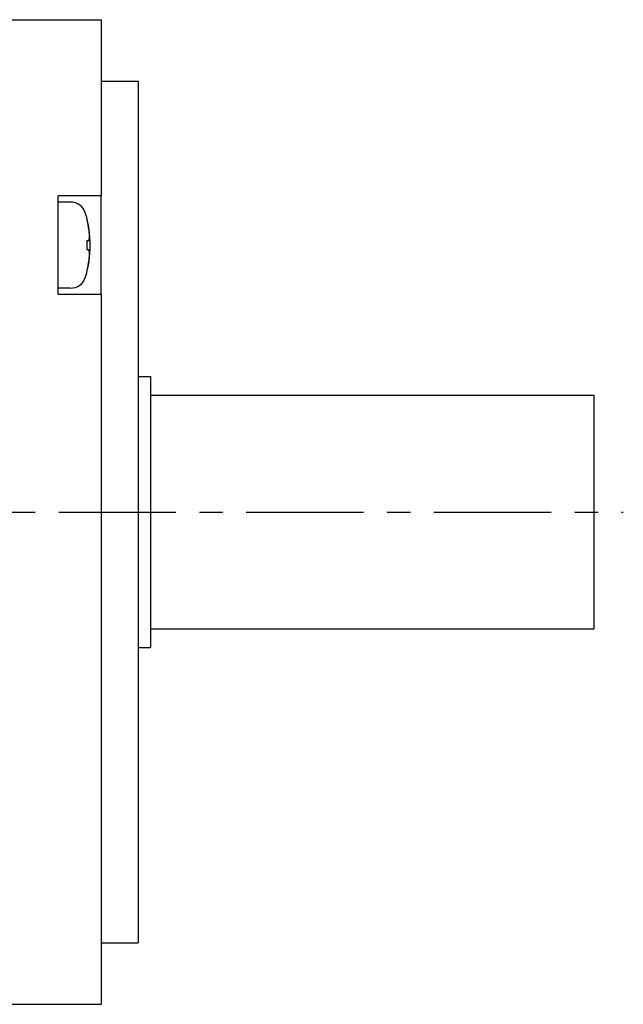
# Model space of a CAD drawing. Header units: millimetres. Extents: x 67 to 549, y 276 to 388.
# Tile 4 of 5: x 331 to 380, y 296 to 376. Entities that reach past the tile are written whole.
import ezdxf

# ---------------------------------------------------------------- set-up
doc = ezdxf.new("R2010")
doc.units = ezdxf.units.MM
doc.linetypes.add('CENTER', pattern=[50.8, 31.75, -6.35, 6.35, -6.35])
doc.layers.add('CTR', color=2, linetype='CENTER')

msp = doc.modelspace()

# ---------------------------------------------------------------- linework, layer by layer
for p, q in [((277.1, 376), (337.9, 376)), ((337.9, 376), (337.9, 361.684)), ((337.9, 371), (340.9, 371)), ((340.9, 371), (340.9, 301)), ((334.4, 353.684), (334.4, 361.684)), ((337.9, 361.684), (334.4, 361.684)), ((337.9, 353.684), (337.9, 361.684)), ((335.379, 361.184), (334.4, 361.184)), ((336.763, 359.7), (336.763, 359.734)), ((336.763, 357.314), (336.763, 358.054)), ((336.763, 358.054), (336.901, 358.054)), ((336.901, 357.314), (336.763, 357.314)), ((336.763, 355.634), (336.763, 355.667)), ((335.379, 354.184), (334.4, 354.184)), ((337.9, 353.684), (334.4, 353.684)), ((337.9, 353.684), (337.9, 296)), ((340.9, 347), (341.9, 347)), ((341.9, 347), (341.9, 325)), ((341.9, 345.5), (377.9, 345.5)), ((377.9, 345.5), (377.9, 326.5)), ((341.9, 326.5), (377.9, 326.5)), ((340.9, 325), (341.9, 325)), ((337.9, 301), (340.9, 301)), ((262.6, 296), (337.9, 296))]:
    msp.add_line(p, q)
for centre, radius, start, end in [((335.379, 359.884), 1.3, 16.60155, 90), ((328, 357.684), 9, 343.39845, 16.60155), ((328, 357.684), 8.992, 8.16061, 12.9574), ((328, 357.684), 8.992, 347.0426, 351.83939), ((335.379, 355.484), 1.3, 270, 343.39845)]:
    msp.add_arc(centre, radius, start, end)
for points, knots in [([(336.945, 358.385), (336.945, 358.395), (336.944, 358.41), (336.943, 358.431), (336.943, 358.443), (336.942, 358.454), (336.942, 358.46), (336.942, 358.464), (336.942, 358.467), (336.942, 358.471), (336.942, 358.475), (336.941, 358.485), (336.94, 358.5), (336.939, 358.52), (336.938, 358.541), (336.937, 358.556), (336.937, 358.566), (336.936, 358.57), (336.936, 358.574), (336.936, 358.576), (336.936, 358.581), (336.935, 358.587), (336.935, 358.597), (336.934, 358.61), (336.933, 358.623), (336.932, 358.633), (336.932, 358.64), (336.931, 358.647), (336.931, 358.651), (336.931, 358.654), (336.931, 358.655), (336.931, 358.658), (336.93, 358.661), (336.93, 358.667), (336.929, 358.676), (336.928, 358.686), (336.927, 358.699), (336.926, 358.716), (336.924, 358.733), (336.923, 358.747), (336.923, 358.755), (336.922, 358.761), (336.922, 358.764), (336.922, 358.767), (336.921, 358.77), (336.921, 358.777), (336.919, 358.789), (336.918, 358.804), (336.917, 358.817), (336.916, 358.827), (336.915, 358.833), (336.915, 358.838), (336.914, 358.841), (336.914, 358.844), (336.914, 358.847), (336.913, 358.853), (336.912, 358.862), (336.911, 358.877), (336.909, 358.895), (336.905, 358.924), (336.903, 358.946), (336.901, 358.96)], [0, 0, 0, 0, 0.0625, 0.09375, 0.125, 0.140625, 0.15625, 0.164062, 0.167969, 0.171875, 0.179688, 0.1875, 0.21875, 0.25, 0.28125, 0.3125, 0.320312, 0.328125, 0.332031, 0.335938, 0.34375, 0.359375, 0.375, 0.40625, 0.4375, 0.453125, 0.46875, 0.484375, 0.492188, 0.496094, 0.5, 0.503906, 0.507812, 0.515625, 0.53125, 0.546875, 0.5625, 0.59375, 0.625, 0.640625, 0.65625, 0.664062, 0.667969, 0.671875, 0.679688, 0.6875, 0.71875, 0.75, 0.78125, 0.796875, 0.8125, 0.820312, 0.828125, 0.832031, 0.835938, 0.84375, 0.859375, 0.875, 0.90625, 0.9375, 1, 1, 1, 1]), ([(336.901, 358.054), (336.902, 358.06), (336.905, 358.071), (336.907, 358.084), (336.909, 358.093), (336.91, 358.097), (336.91, 358.099), (336.911, 358.103), (336.912, 358.11), (336.914, 358.12), (336.916, 358.131), (336.918, 358.143), (336.919, 358.153), (336.921, 358.16), (336.921, 358.163), (336.922, 358.166), (336.922, 358.17), (336.923, 358.176), (336.924, 358.183), (336.925, 358.192), (336.927, 358.199), (336.927, 358.204), (336.928, 358.207), (336.928, 358.209), (336.928, 358.212), (336.929, 358.216), (336.93, 358.223), (336.931, 358.232), (336.932, 358.244), (336.934, 358.254), (336.935, 358.262), (336.935, 358.266), (336.936, 358.271), (336.936, 358.274), (336.936, 358.279), (336.937, 358.286), (336.938, 358.295), (336.939, 358.304), (336.94, 358.311), (336.94, 358.316), (336.94, 358.319), (336.941, 358.323), (336.941, 358.329), (336.942, 358.337), (336.942, 358.347), (336.944, 358.364), (336.945, 358.377), (336.945, 358.385)], [0, 0, 0, 0, 0.0625, 0.125, 0.140625, 0.15625, 0.164062, 0.171875, 0.1875, 0.21875, 0.25, 0.28125, 0.3125, 0.328125, 0.335938, 0.34375, 0.359375, 0.375, 0.40625, 0.4375, 0.46875, 0.484375, 0.492188, 0.5, 0.507812, 0.515625, 0.53125, 0.5625, 0.59375, 0.625, 0.640625, 0.65625, 0.664062, 0.671875, 0.6875, 0.71875, 0.75, 0.78125, 0.8125, 0.828125, 0.835938, 0.84375, 0.859375, 0.875, 0.90625, 0.9375, 1, 1, 1, 1]), ([(336.945, 356.982), (336.945, 356.988), (336.944, 357), (336.943, 357.013), (336.942, 357.022), (336.942, 357.025), (336.942, 357.028), (336.942, 357.032), (336.941, 357.039), (336.94, 357.048), (336.939, 357.06), (336.938, 357.072), (336.937, 357.082), (336.936, 357.088), (336.936, 357.092), (336.936, 357.095), (336.935, 357.099), (336.935, 357.104), (336.934, 357.112), (336.933, 357.121), (336.932, 357.128), (336.931, 357.133), (336.931, 357.136), (336.931, 357.138), (336.93, 357.141), (336.93, 357.145), (336.929, 357.152), (336.927, 357.161), (336.926, 357.173), (336.924, 357.183), (336.923, 357.191), (336.923, 357.195), (336.922, 357.199), (336.922, 357.203), (336.921, 357.208), (336.919, 357.215), (336.918, 357.224), (336.917, 357.232), (336.915, 357.24), (336.915, 357.245), (336.914, 357.248), (336.913, 357.252), (336.912, 357.257), (336.911, 357.266), (336.909, 357.276), (336.905, 357.293), (336.903, 357.305), (336.901, 357.314)], [0, 0, 0, 0, 0.0625, 0.125, 0.140625, 0.15625, 0.164062, 0.171875, 0.1875, 0.21875, 0.25, 0.28125, 0.3125, 0.328125, 0.335938, 0.34375, 0.359375, 0.375, 0.40625, 0.4375, 0.46875, 0.484375, 0.492188, 0.5, 0.507812, 0.515625, 0.53125, 0.5625, 0.59375, 0.625, 0.640625, 0.65625, 0.664062, 0.671875, 0.6875, 0.71875, 0.75, 0.78125, 0.8125, 0.828125, 0.835938, 0.84375, 0.859375, 0.875, 0.90625, 0.9375, 1, 1, 1, 1]), ([(336.901, 356.407), (336.902, 356.417), (336.904, 356.432), (336.906, 356.453), (336.908, 356.465), (336.909, 356.475), (336.91, 356.482), (336.91, 356.486), (336.911, 356.489), (336.911, 356.492), (336.911, 356.496), (336.912, 356.507), (336.914, 356.522), (336.916, 356.542), (336.918, 356.562), (336.919, 356.577), (336.92, 356.587), (336.921, 356.592), (336.921, 356.595), (336.921, 356.598), (336.922, 356.602), (336.922, 356.609), (336.923, 356.619), (336.924, 356.631), (336.925, 356.644), (336.926, 356.654), (336.927, 356.662), (336.927, 356.668), (336.928, 356.672), (336.928, 356.675), (336.928, 356.677), (336.928, 356.679), (336.928, 356.683), (336.929, 356.689), (336.929, 356.697), (336.93, 356.707), (336.931, 356.721), (336.932, 356.738), (336.934, 356.755), (336.935, 356.768), (336.935, 356.776), (336.936, 356.782), (336.936, 356.786), (336.936, 356.788), (336.936, 356.791), (336.936, 356.799), (336.937, 356.81), (336.938, 356.825), (336.939, 356.838), (336.939, 356.848), (336.94, 356.855), (336.94, 356.86), (336.94, 356.863), (336.94, 356.865), (336.94, 356.869), (336.941, 356.875), (336.941, 356.884), (336.942, 356.899), (336.942, 356.917), (336.944, 356.946), (336.945, 356.968), (336.945, 356.982)], [0, 0, 0, 0, 0.0625, 0.09375, 0.125, 0.140625, 0.15625, 0.164062, 0.167969, 0.171875, 0.179688, 0.1875, 0.21875, 0.25, 0.28125, 0.3125, 0.320312, 0.328125, 0.332031, 0.335938, 0.34375, 0.359375, 0.375, 0.40625, 0.4375, 0.453125, 0.46875, 0.484375, 0.492188, 0.496094, 0.5, 0.503906, 0.507812, 0.515625, 0.53125, 0.546875, 0.5625, 0.59375, 0.625, 0.640625, 0.65625, 0.664062, 0.667969, 0.671875, 0.679688, 0.6875, 0.71875, 0.75, 0.78125, 0.796875, 0.8125, 0.820312, 0.828125, 0.832031, 0.835938, 0.84375, 0.859375, 0.875, 0.90625, 0.9375, 1, 1, 1, 1])]:
    msp.add_open_spline(points, degree=3, knots=knots)
at = {"layer": 'CTR', "ltscale": 0.3}
msp.add_line((243, 336), (380.3, 336), dxfattribs=at)

doc.saveas('drawing.dxf')
